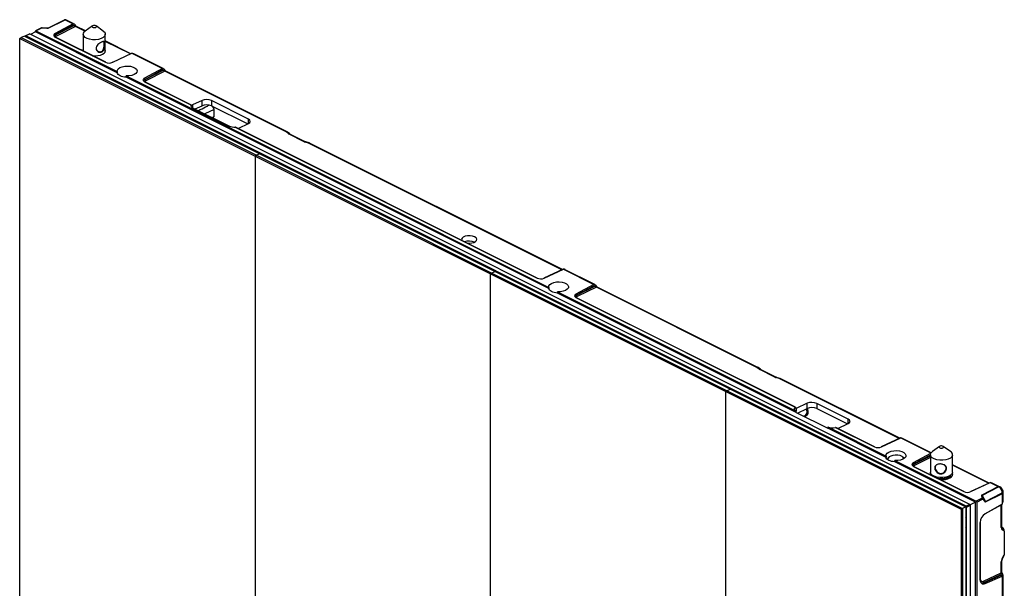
# Model space of a CAD drawing. Header units: millimetres. Extents: x -1086 to 4901, y 927 to 9917.
# Tile 44 of 85: x -283 to 160, y 8184 to 8440. Entities that reach past the tile are written whole.
import ezdxf

# ---------------------------------------------------------------- set-up
doc = ezdxf.new("R2010")
doc.units = ezdxf.units.MM

# ---------------------------------------------------------------- blocks, each defined once
blk = doc.blocks.new('2')
at = {"color": 7, "linetype": 'Continuous', "lineweight": 25}
for p, q in [((-192.08, 260.45), (-199.34, 256.82)), ((-199.25, 256.84), (-191.98, 260.47)), ((-188.08, 258.75), (-196.18, 254.4)), ((-188.05, 258.13), (-195.95, 253.89)), ((-195.95, 253.85), (-188.01, 257.84)), ((-187, 257.56), (-195.6, 253.24)), ((-191.64, 260.53), (-188.08, 258.75)), ((-188.02, 258.9), (-191.34, 260.56)), ((-182.55, 255.57), (-186.57, 257.58)), ((-179.36, 257.82), (-182.63, 255.51)), ((-174.47, 255.51), (-177.73, 257.82)), ((-210.01, 253.27), (-211.43, 252.57)), ((-210.01, 253.27), (-103.95, 200.24)), ((-209.64, 253.16), (-209.64, 253.08)), ((-207.76, 254.17), (-209.53, 253.29)), ((-209.44, 253.31), (-207.67, 254.19)), ((214.38, 41.4), (-209.44, 253.31)), ((216.15, 42.28), (-207.67, 254.19)), ((-205.04, 255.13), (-207.29, 254)), ((-205.04, 255.13), (-205.04, 255.46)), ((-168.17, 236.7), (-205.04, 255.13)), ((-202.3, 256.9), (-204.94, 255.59)), ((-204.84, 255.61), (-202.2, 256.93)), ((-204.84, 255.61), (-168.17, 237.27)), ((-202.04, 256.95), (-199.88, 256.77)), ((-199.87, 256.77), (-202.03, 256.96)), ((-199.76, 256.76), (-199.87, 256.77)), ((-195.95, 253.89), (-195.95, 253.85)), ((-183.55, 254.07), (-183.55, 246.53)), ((-173.55, 246.28), (-173.55, 254.07)), ((-212.14, 252.21), (-211.43, 252.57)), ((-212.14, 252.21), (-106.07, 199.18)), ((-212.14, -40.07), (-212.14, 252.21)), ((-211.43, 252.57), (-105.36, 199.53)), ((-205.06, 251.01), (-202.24, 249.6)), ((-196.13, 252.79), (-173.44, 241.45)), ((-173.34, 241.43), (-196.03, 252.77)), ((-161.98, 245.28), (-173.55, 251.07)), ((-183.55, 246.78), (-183.62, 246.56)), ((-161.67, 245.43), (-170.31, 241.4)), ((-170.22, 241.42), (-161.52, 245.47)), ((-161.52, 245.48), (-161.67, 245.42)), ((-161.52, 245.47), (-147.77, 238.6)), ((-147.71, 238.75), (-160.69, 245.24)), ((-168.17, 237.27), (-168.17, 236.7)), ((-164.17, 235.27), (26.28, 140.04)), ((-164.17, 234.7), (-164.17, 235.27)), ((-147.77, 238.6), (-155.88, 234.25)), ((-147.75, 237.97), (-155.65, 233.74)), ((-155.65, 233.69), (-147.7, 237.69)), ((-146.7, 237.41), (-155.29, 233.09)), ((-92, 210.06), (-146.7, 237.41)), ((-91.57, 210.08), (-146.27, 237.43)), ((26.28, 139.47), (-164.17, 234.7)), ((-155.82, 232.64), (-135.03, 222.24)), ((-135, 222.26), (-155.73, 232.62)), ((-155.65, 233.74), (-155.65, 233.69)), ((-158.04, 227.5), (-155.21, 226.09)), ((-134.95, 222.03), (-134.95, 222.02)), ((-129.93, 224.22), (-134.18, 222.23)), ((-129.93, 221.87), (-129.93, 224.22)), ((-109.08, 215.84), (-125.69, 224.15)), ((-125.69, 224.15), (-125.69, 221.8)), ((-134.18, 220.98), (-117.56, 212.67)), ((-133.05, 220.42), (-129.93, 221.87)), ((-124.55, 220.24), (-128.69, 218.24)), ((-125.69, 221.8), (-109.38, 213.65)), ((-124.55, 216.99), (-124.55, 220.24)), ((-125.4, 216.59), (-124.55, 216.99)), ((-113.32, 211.8), (-109.08, 213.79)), ((-115.04, 212.25), (21.02, 144.22)), ((-114.87, 212.19), (-115.04, 212.25)), ((21.11, 144.2), (-114.87, 212.19)), ((-91.06, 209.29), (-92, 210.06)), ((-90.45, 209.19), (-91.38, 209.95)), ((-83.86, 205.65), (-90.76, 209.1)), ((-83.44, 205.67), (-90.33, 209.12)), ((-81.92, 205.02), (-83.48, 205.5)), ((-81.65, 205.1), (-83.21, 205.58)), ((32.47, 148.06), (-81.49, 205.04)), ((-111.02, 203.99), (-108.19, 202.58)), ((-103.95, 200.24), (-105.36, 199.53)), ((-103.95, 200.24), (2.12, 147.21)), ((-106.07, 199.18), (-105.36, 199.53)), ((-106.07, 199.18), (-106.07, -93.1)), ((-106.07, 199.18), (0, 146.15)), ((-105.36, 199.53), (0.7, 146.5)), ((-99, 197.98), (-96.17, 196.57)), ((-51.98, 174.47), (-49.15, 173.05)), ((-4.95, 150.96), (-2.13, 149.54)), ((0, 146.15), (0.7, 146.5)), ((2.12, 147.21), (0.7, 146.5)), ((0.7, 146.5), (106.77, 93.47)), ((2.12, 147.21), (108.18, 94.17)), ((32.78, 148.2), (24.15, 144.18)), ((24.23, 144.19), (32.93, 148.25)), ((32.93, 148.25), (32.78, 148.19)), ((32.93, 148.25), (46.68, 141.37)), ((46.74, 141.52), (33.76, 148.01)), ((0, 146.15), (106.06, 93.11)), ((0, -146.14), (0, 146.15)), ((7.07, 144.95), (9.9, 143.53)), ((26.28, 140.04), (26.28, 139.47)), ((30.28, 137.47), (30.28, 138.04)), ((30.28, 138.04), (137.88, 84.24)), ((46.68, 141.37), (38.58, 137.02)), ((46.71, 140.75), (38.81, 136.51)), ((38.81, 136.47), (46.75, 140.46)), ((47.76, 140.18), (39.16, 135.86)), ((120.14, 103.99), (47.76, 140.18)), ((120.56, 104.01), (48.18, 140.2)), ((137.88, 83.67), (30.28, 137.47)), ((38.63, 135.41), (137.38, 86.04)), ((137.45, 86.03), (38.73, 135.39)), ((38.81, 136.51), (38.81, 136.47)), ((54.09, 121.44), (56.92, 120.02)), ((121.07, 103.22), (120.14, 103.99)), ((121.69, 103.12), (120.75, 103.89)), ((128.27, 99.58), (121.37, 103.03)), ((128.7, 99.6), (121.8, 103.05)), ((101.11, 97.92), (103.94, 96.51)), ((130.21, 98.95), (128.65, 99.43)), ((130.48, 99.04), (128.93, 99.51)), ((184.5, 72.04), (130.64, 98.97)), ((106.06, 93.11), (106.77, 93.47)), ((108.18, 94.17), (106.77, 93.47)), ((106.77, 93.47), (212.84, 40.43)), ((108.18, 94.17), (214.25, 41.14)), ((106.06, 93.11), (212.13, 40.08)), ((106.06, -199.17), (106.06, 93.11)), ((113.13, 91.91), (115.96, 90.5)), ((137.56, 85.77), (137.56, 85.76)), ((142.83, 87.83), (137.88, 85.52)), ((138.39, 83.41), (142.83, 85.49)), ((142.83, 85.49), (142.83, 87.83)), ((161.22, 80.7), (147.07, 87.77)), ((147.07, 87.77), (147.07, 85.42)), ((147.07, 85.42), (160.91, 78.5)), ((137.88, 83.67), (137.88, 84.24)), ((137.88, 83.67), (152.02, 76.6)), ((138.78, 83.22), (138.68, 83.54)), ((141.29, 81.97), (141.87, 82.23)), ((152.02, 77.17), (178.31, 64.03)), ((152.02, 77.17), (152.02, 76.6)), ((178.31, 63.45), (152.02, 76.6)), ((155.61, 76.92), (173.05, 68.21)), ((173.14, 68.19), (155.73, 76.89)), ((156.57, 76.47), (161.22, 78.64)), ((184.81, 72.19), (176.18, 68.16)), ((176.26, 68.18), (184.96, 72.23)), ((184.96, 72.24), (184.81, 72.18)), ((184.96, 72.23), (198.55, 65.44)), ((198.65, 65.57), (185.79, 72)), ((160.16, 68.4), (162.98, 66.99)), ((202.47, 68.39), (199.21, 66.08)), ((207.37, 66.08), (204.11, 68.39)), ((178.31, 64.03), (178.31, 63.45)), ((178.91, 62.55), (179.02, 62.73)), ((179.84, 63.73), (179.69, 63.62)), ((185.87, 63.62), (185.72, 63.73)), ((198.42, 65.2), (190.6, 61.01)), ((198.29, 64.64), (198.29, 56.84)), ((208.29, 56.84), (208.29, 64.64)), ((182.31, 61.45), (182.31, 62.03)), ((182.31, 62.03), (218.98, 43.7)), ((218.7, 43.26), (182.31, 61.45)), ((190.66, 59.4), (213.35, 48.05)), ((213.44, 48.03), (190.75, 59.38)), ((190.83, 60.5), (190.83, 60.45)), ((224.81, 51.89), (208.29, 60.15)), ((199.32, 55.09), (199.29, 55.36)), ((225.11, 52.03), (216.48, 48.01)), ((216.57, 48.03), (225.26, 52.08)), ((228.71, 50.13), (221.45, 46.5)), ((228.83, 49.97), (221.57, 46.34)), ((225.27, 52.08), (225.12, 52.02)), ((225.26, 52.08), (228.83, 50.3)), ((229.41, 50.19), (226.09, 51.85)), ((229.55, 50.11), (229.54, 50.11)), ((229.98, 49.59), (229.54, 49.86)), ((230, 49.84), (229.55, 50.11)), ((230.69, 48.38), (229.98, 49.59)), ((230.87, 48.84), (230.54, 49.41)), ((207.18, 44.89), (210.01, 43.48)), ((221.61, 45.02), (218.98, 43.7)), ((219.17, 43.35), (221.81, 44.67)), ((221.29, 46.18), (221.67, 45.1)), ((221.54, 46.01), (221.91, 44.93)), ((222.81, 43.83), (221.54, 46.01)), ((221.57, 46.34), (223.13, 43.65)), ((221.91, 44.93), (222.81, 43.83)), ((221.92, 44.66), (222.82, 43.56)), ((223.13, 43.65), (230.39, 47.28)), ((223.21, 43.46), (230.47, 47.09)), ((230.69, 47.89), (230.69, 48.38)), ((230.7, 47.07), (230.7, 42.44)), ((230.94, 48.58), (230.94, 48.2)), ((230.94, 48.2), (230.94, 47.7)), ((230.94, 47.7), (230.94, 43.42)), ((212.13, 40.08), (212.84, 40.43)), ((212.13, 40.08), (212.13, -252.2)), ((214.25, 41.14), (212.84, 40.43)), ((212.84, 40.43), (212.84, -251.85)), ((214.25, 41.14), (214.25, -251.14)), ((216.15, 42.28), (214.38, 41.4)), ((214.58, 41.06), (216.35, 41.94)), ((214.58, -250.68), (214.58, 41.06)), ((218.7, 43.26), (216.3, 42.06)), ((216.35, -249.8), (216.35, 41.94)), ((218.7, -0.24), (218.7, 43.26)), ((219.17, 43.35), (219.17, -0.47)), ((222.85, 37.95), (230.51, 42.27)), ((230.7, 42.44), (222.94, 38.07)), ((230.54, 32.21), (230.54, 42.3)), ((214.49, 35.85), (214.49, 32.39)), ((220.72, 34.09), (220.72, 8.38)), ((220.76, 8.48), (220.76, 34.19)), ((231.02, 31.64), (230.53, 32)), ((231.62, 30.15), (230.67, 30.85)), ((231.62, 30.15), (231.62, 19.57)), ((230.67, 17.86), (231.62, 19.57)), ((230.81, 17.72), (231.48, 18.91)), ((230.26, 11.41), (230.26, 16.42)), ((230.54, 11.76), (230.54, 16.77)), ((222.23, 7.71), (230.26, 11.41)), ((229.97, 10.51), (222.57, 7.09)), ((222.62, 7.07), (230.18, 10.36)), ((222.94, 6.62), (230.7, 10.01)), ((230.7, 10.01), (230.7, -3.89)), ((230.94, 10.54), (230.94, 9.84)), ((230.94, 9.84), (230.94, -2.91)), ((222.57, 7.09), (222.62, 7.07))]:
    blk.add_line(p, q, dxfattribs=at)
at = {"color": 8, "linetype": 'Continuous', "lineweight": 25}
for p, q in [((-182.74, 255.43), (-187, 257.56)), ((-162.22, 245.17), (-173.55, 250.83)), ((-134.95, 221.92), (-134.77, 221.83)), ((-134.18, 222.23), (-134.18, 220.98)), ((-109.08, 213.79), (-109.08, 215.84)), ((32.23, 147.94), (-81.92, 205.02)), ((184.26, 71.93), (130.21, 98.95)), ((137.57, 85.67), (137.87, 85.51)), ((137.88, 85.52), (137.88, 84.24)), ((161.22, 78.64), (161.22, 80.7)), ((198.29, 64.49), (190.83, 60.5)), ((190.83, 60.45), (198.29, 64.2)), ((198.29, 63.42), (191.19, 59.85)), ((224.56, 51.78), (208.29, 59.91)), ((230.26, 31.86), (230.26, 42.13))]:
    blk.add_line(p, q, dxfattribs=at)
at = {"color": 8, "linetype": 'Continuous', "lineweight": 25, "flags": 128}
for points in [[(-187.32, 258.44), (-187.3, 258.43), (-187.26, 258.38), (-187.24, 258.33), (-187.22, 258.26), (-187.21, 258.17), (-187.22, 258.08), (-187.24, 257.98), (-187.27, 257.87)], [(-202.04, 256.95), (-202.03, 256.95), (-202.03, 256.96)], [(-199.88, 256.77), (-199.87, 256.77), (-199.87, 256.77)], [(-147.01, 238.28), (-147, 238.27), (-146.96, 238.23), (-146.93, 238.17), (-146.92, 238.1), (-146.91, 238.02), (-146.92, 237.93), (-146.93, 237.83), (-146.96, 237.72)], [(47.44, 141.06), (47.46, 141.05), (47.49, 141), (47.52, 140.95), (47.54, 140.88), (47.54, 140.79), (47.54, 140.7), (47.52, 140.6), (47.49, 140.49)], [(142.85, 85.5), (142.96, 85.15), (143.14, 84.12), (143.05, 83.2), (142.73, 82.49), (142.19, 82.06), (141.49, 81.95), (141.31, 81.98)], [(142.66, 84.59), (142.59, 84.92), (142.47, 85.32)], [(229.54, 49.86), (229.56, 49.91), (229.57, 49.96), (229.58, 50), (229.58, 50.04), (229.58, 50.07), (229.57, 50.09), (229.56, 50.1), (229.55, 50.11)], [(229.98, 49.59), (230, 49.64), (230.01, 49.69), (230.02, 49.73), (230.02, 49.76), (230.02, 49.79), (230.01, 49.82), (230, 49.83), (230, 49.84)], [(230.81, 17.72), (230.81, 17.72), (230.8, 17.75), (230.75, 17.8), (230.67, 17.86)], [(230.42, 11.02), (230.54, 11.07), (230.63, 11.1), (230.71, 11.12), (230.75, 11.11), (230.76, 11.1)]]:
    blk.add_lwpolyline(points, dxfattribs=at)
at = {"color": 7, "linetype": 'Continuous', "lineweight": 25, "flags": 128}
for points in [[(-177.81, 257.87), (-178.12, 257.99), (-178.5, 258.03), (-178.88, 258.01), (-179.22, 257.91), (-179.45, 257.75), (-179.55, 257.56), (-179.49, 257.37), (-179.29, 257.2), (-178.98, 257.08), (-178.6, 257.04), (-178.21, 257.06), (-177.88, 257.16), (-177.65, 257.32), (-177.55, 257.51), (-177.61, 257.7), (-177.81, 257.87)], [(-196.18, 254.4), (-196.45, 254.23), (-196.65, 254.03), (-196.77, 253.81), (-196.81, 253.59), (-196.76, 253.37), (-196.62, 253.16), (-196.41, 252.96), (-196.13, 252.79)], [(-174.47, 255.51), (-174.07, 255.18), (-173.64, 254.54), (-173.57, 253.86), (-173.87, 253.19), (-174.52, 252.59), (-175.46, 252.1), (-176.64, 251.76), (-177.96, 251.59), (-179.32, 251.6), (-180.62, 251.8), (-181.77, 252.16), (-182.68, 252.67), (-183.29, 253.28), (-183.54, 253.95), (-183.42, 254.62), (-182.95, 255.26), (-182.63, 255.51)], [(-173.47, 246.51), (-173.48, 246.54), (-173.55, 246.78)], [(-170.22, 241.42), (-170.27, 241.42), (-170.31, 241.4)], [(-168.17, 237.27), (-168.12, 237.92), (-167.7, 238.54), (-166.95, 239.06), (-165.93, 239.46), (-164.72, 239.7), (-163.42, 239.76), (-162.15, 239.62), (-161.01, 239.31), (-160.09, 238.85), (-159.47, 238.28), (-159.21, 237.65), (-159.32, 237), (-159.79, 236.4), (-160.59, 235.88), (-161.65, 235.51), (-162.88, 235.3), (-164.17, 235.27)], [(-164.17, 234.7), (-164.92, 234.77), (-165.64, 234.9), (-166.3, 235.1), (-166.88, 235.34), (-167.37, 235.63), (-167.76, 235.96), (-168.03, 236.32), (-168.17, 236.7)], [(-155.88, 234.25), (-156.15, 234.07), (-156.35, 233.87), (-156.47, 233.66), (-156.5, 233.44), (-156.45, 233.22), (-156.32, 233.01), (-156.11, 232.81), (-155.82, 232.64)], [(-125.1, 216.44), (-125.09, 216.45), (-124.55, 216.99)], [(24.23, 144.19), (24.19, 144.19), (24.15, 144.18)], [(26.28, 140.04), (26.33, 140.69), (26.75, 141.31), (27.5, 141.84), (28.53, 142.24), (29.74, 142.47), (31.03, 142.53), (32.3, 142.4), (33.44, 142.09), (34.36, 141.63), (34.98, 141.06), (35.25, 140.42), (35.14, 139.77), (34.66, 139.17), (33.87, 138.66), (32.81, 138.28), (31.58, 138.07), (30.28, 138.04)], [(30.28, 137.47), (29.53, 137.54), (28.82, 137.68), (28.16, 137.87), (27.57, 138.12), (27.08, 138.41), (26.69, 138.74), (26.43, 139.09), (26.28, 139.47)], [(38.58, 137.02), (38.31, 136.85), (38.11, 136.65), (37.99, 136.43), (37.95, 136.21), (38, 135.99), (38.14, 135.78), (38.35, 135.58), (38.63, 135.41)], [(137.88, 84.24), (137.57, 84.43), (137.32, 84.64), (137.14, 84.86), (137.03, 85.1), (137, 85.34), (137.05, 85.58), (137.18, 85.82), (137.38, 86.04)], [(176.26, 68.18), (176.22, 68.17), (176.18, 68.16)], [(204.29, 68.06), (204.24, 68.25), (204.05, 68.42), (203.75, 68.55), (203.37, 68.6), (202.99, 68.58), (202.64, 68.48), (202.4, 68.33), (202.29, 68.14), (202.34, 67.95), (202.52, 67.78), (202.83, 67.66), (203.2, 67.6), (203.59, 67.63), (203.93, 67.72), (204.18, 67.87), (204.29, 68.06)], [(178.31, 64.03), (178.36, 64.68), (178.78, 65.29), (179.53, 65.82), (180.56, 66.22), (181.76, 66.46), (183.06, 66.51), (184.33, 66.38), (185.47, 66.07), (186.39, 65.61), (187.01, 65.04), (187.27, 64.41), (187.17, 63.76), (186.69, 63.15), (185.89, 62.64), (184.84, 62.27), (183.61, 62.06), (182.31, 62.03)], [(182.31, 61.45), (181.56, 61.53), (180.84, 61.66), (180.19, 61.86), (179.6, 62.1), (179.11, 62.39), (178.72, 62.72), (178.45, 63.08), (178.31, 63.45)], [(185.52, 63.86), (184.66, 64.23), (183.62, 64.44), (182.49, 64.48), (181.4, 64.35), (180.44, 64.06), (179.71, 63.63), (179.28, 63.11), (179.19, 62.55), (179.28, 62.28)], [(186.36, 62.9), (186.11, 63.38), (185.52, 63.86)], [(186.46, 62.97), (186.28, 63.26), (185.87, 63.62)], [(208.27, 64.43), (207.97, 63.76), (207.33, 63.16), (206.38, 62.67), (205.2, 62.33), (203.89, 62.16), (202.53, 62.17), (201.22, 62.36), (200.07, 62.73), (199.16, 63.23), (198.55, 63.84), (198.3, 64.51), (198.41, 65.19), (198.89, 65.82), (199.21, 66.08)], [(190.6, 61.01), (190.33, 60.83), (190.13, 60.63), (190.02, 60.42), (189.98, 60.2), (190.03, 59.98), (190.17, 59.77), (190.38, 59.57), (190.66, 59.4)], [(198.47, 56.19), (198.43, 56.13), (198.23, 55.67)], [(208.29, 56.84), (208.27, 56.63), (207.97, 55.97), (207.33, 55.37), (206.38, 54.88), (205.2, 54.53), (203.89, 54.36), (202.53, 54.37), (201.22, 54.57), (200.07, 54.93), (199.16, 55.44), (198.55, 56.05), (198.3, 56.71), (198.29, 56.84)], [(207.29, 55.36), (207.15, 54.84), (206.68, 54.29), (205.9, 53.84), (204.89, 53.53), (204.89, 53.53)], [(208.37, 55.59), (208.36, 55.62), (208.11, 56.19)], [(216.57, 48.03), (216.52, 48.02), (216.48, 48.01)], [(221.67, 45.1), (221.67, 45.09), (221.67, 45.08), (221.67, 45.06), (221.66, 45.05), (221.65, 45.04), (221.64, 45.03), (221.63, 45.02), (221.61, 45.02)], [(230.94, 48.2), (230.93, 48.23), (230.92, 48.25), (230.9, 48.28), (230.87, 48.3), (230.83, 48.33), (230.79, 48.35), (230.74, 48.36), (230.69, 48.38)], [(230.94, 47.7), (230.93, 47.73), (230.92, 47.76), (230.9, 47.78), (230.87, 47.81), (230.83, 47.83), (230.79, 47.85), (230.74, 47.87), (230.69, 47.89)], [(220.72, 8.38), (220.76, 7.86), (220.89, 7.4), (221.09, 7.02), (221.36, 6.73), (221.7, 6.54), (222.08, 6.45), (222.5, 6.48), (222.94, 6.62)]]:
    blk.add_lwpolyline(points, dxfattribs=at)
at = {"color": 8, "linetype": 'Continuous', "lineweight": 25}
for centre, radius, start, end in [((-191.99, 260.28), 0.199, 88.3645, 116.287), ((-189.77, 263.08), 5.78, 295.5991, 299.1049), ((-186.77, 257.14), 0.48, 66.0381, 119.1556), ((-202.21, 256.73), 0.199, 88.3645, 116.287), ((-199.25, 256.64), 0.201, 88.536, 114.9787), ((-195.65, 253.1), 0.844, 110.9362, 173.4863), ((-205.27, 250.67), 0.397, 58.5262, 122.6072), ((-205.5, 251.02), 0.431, 332.4159, 358.7662), ((-202.67, 249.61), 0.431, 332.4159, 358.7662), ((-202.77, 248.65), 1.09, 28.7843, 60.6518), ((-149.46, 242.93), 5.78, 295.5991, 299.1049), ((-146.46, 236.99), 0.48, 66.0381, 119.1556), ((-155.35, 232.95), 0.844, 110.9362, 173.4863), ((-158.25, 227.16), 0.397, 58.5262, 122.6072), ((-158.47, 227.51), 0.431, 332.4159, 358.7662), ((-155.65, 226.1), 0.431, 332.4159, 358.7662), ((-155.75, 225.14), 1.09, 28.7843, 60.6518), ((-91.76, 209.64), 0.48, 66.0381, 119.1556), ((-91.79, 209.42), 0.671, 52.7767, 108.3132), ((-90.85, 208.65), 0.671, 52.8196, 108.3114), ((-90.53, 208.68), 0.48, 66.0381, 119.1556), ((-83.63, 205.23), 0.481, 66.4456, 119.1306), ((-83.27, 205.28), 0.307, 78.6539, 134.2846), ((-81.71, 204.8), 0.307, 78.6539, 134.2846), ((-81.69, 204.6), 0.48, 66.0381, 119.1556), ((-111.23, 203.65), 0.397, 58.5262, 122.6072), ((-111.45, 204), 0.431, 332.4159, 358.7662), ((-108.62, 202.59), 0.431, 332.4159, 358.7662), ((-108.73, 201.63), 1.09, 28.7843, 60.6518), ((-99.21, 197.64), 0.397, 58.5262, 122.6072), ((-99.43, 197.99), 0.431, 332.4159, 358.7662), ((-96.6, 196.57), 0.431, 332.4159, 358.7662), ((-96.71, 195.61), 1.09, 28.7843, 60.6518), ((-52.18, 174.13), 0.397, 58.5262, 122.6072), ((-52.41, 174.48), 0.431, 332.4159, 358.7662), ((-49.58, 173.06), 0.431, 332.4159, 358.7662), ((-49.68, 172.1), 1.09, 28.7843, 60.6518), ((-5.16, 150.62), 0.397, 58.5262, 122.6072), ((-5.38, 150.97), 0.431, 332.4159, 358.7662), ((-2.56, 149.55), 0.431, 332.4159, 358.7662), ((-2.66, 148.59), 1.09, 28.7843, 60.6518), ((6.86, 144.61), 0.397, 58.5262, 122.6072), ((6.64, 144.96), 0.431, 332.4159, 358.7662), ((9.46, 143.54), 0.431, 332.4159, 358.7662), ((9.36, 142.58), 1.09, 28.7843, 60.6518), ((44.99, 145.7), 5.78, 295.5991, 299.1049), ((47.99, 139.76), 0.48, 66.0381, 119.1556), ((39.11, 135.72), 0.844, 110.9362, 173.4863), ((53.88, 121.1), 0.397, 58.5262, 122.6072), ((53.66, 121.44), 0.431, 332.4159, 358.7662), ((56.49, 120.03), 0.431, 332.4159, 358.7662), ((56.38, 119.07), 1.09, 28.7843, 60.6518), ((120.37, 103.57), 0.48, 66.0381, 119.1556), ((120.35, 103.35), 0.671, 52.7767, 108.3132), ((121.28, 102.59), 0.671, 52.8196, 108.3114), ((121.6, 102.61), 0.48, 66.0381, 119.1556), ((100.9, 97.59), 0.397, 58.5262, 122.6072), ((100.68, 97.93), 0.431, 332.4159, 358.7662), ((128.5, 99.16), 0.481, 66.4456, 119.1306), ((128.87, 99.21), 0.307, 78.6539, 134.2846), ((130.42, 98.73), 0.307, 78.6539, 134.2846), ((130.44, 98.54), 0.48, 66.0381, 119.1556), ((103.51, 96.52), 0.431, 332.4159, 358.7662), ((103.41, 95.56), 1.09, 28.7843, 60.6518), ((112.93, 91.58), 0.397, 58.5262, 122.6072), ((112.7, 91.92), 0.431, 332.4159, 358.7662), ((115.53, 90.51), 0.431, 332.4159, 358.7662), ((115.43, 89.55), 1.09, 28.7843, 60.6518), ((159.95, 68.06), 0.397, 58.5262, 122.6072), ((159.72, 68.41), 0.431, 332.4159, 358.7662), ((162.55, 67), 0.431, 332.4159, 358.7662), ((162.45, 66.04), 1.09, 28.7843, 60.6518), ((191.14, 59.71), 0.844, 110.9362, 173.4863), ((206.97, 44.55), 0.397, 58.5262, 122.6072), ((206.75, 44.9), 0.431, 332.4159, 358.7662), ((209.58, 43.49), 0.431, 332.4159, 358.7662), ((209.47, 42.53), 1.09, 28.7843, 60.6518), ((213.23, 35.82), 1.26, 1.7012, 35.9677), ((214.28, 35.39), 0.509, 65.9081, 93.6803), ((214.28, 31.92), 0.509, 65.9081, 93.6803), ((214.03, 32.33), 0.46, 297.99, 7.2706), ((230.11, 32.26), 0.429, 290.5634, 352.2625), ((229.94, 31.35), 0.88, 325.2234, 45.3418), ((230.11, 16.83), 0.431, 290.6502, 351.5231), ((230.11, 11.81), 0.429, 290.5634, 352.2625), ((221.97, 8.32), 1.41, 245.1624, 297.4128)]:
    blk.add_arc(centre, radius, start, end, dxfattribs=at)
at = {"color": 7, "linetype": 'Continuous', "lineweight": 25}
for centre, radius, start, end in [((-187.85, 257.59), 1, 26.1198, 57.8228), ((-209.44, 253.1), 0.206, 89.4098, 162.4553), ((-207.68, 253.99), 0.199, 88.3645, 116.287), ((-204.84, 255.4), 0.206, 89.4098, 162.4553), ((-202.07, 256.46), 0.5, 85.0968, 116.5651), ((-202.07, 256.64), 0.314, 83.9901, 114.0696), ((-196.69, 253.87), 0.735, 1.9553, 46.7853), ((-195.26, 253.84), 0.692, 179.784, 240.9761), ((-196.12, 252.6), 0.198, 63.6524, 91.6961), ((-171.8, 245.17), 4.07, 246.1916, 292.8083), ((-173.43, 241.25), 0.198, 63.6524, 91.6961), ((-147.55, 237.44), 1, 26.1198, 57.8228), ((-156.38, 233.71), 0.735, 1.9553, 46.7853), ((-155.82, 232.44), 0.198, 63.6524, 91.6961), ((-154.96, 233.69), 0.692, 179.784, 240.9761), ((-133.84, 222.12), 1.19, 174.2067, 253.7693), ((-130.23, 218.08), 6.07, 20.7891, 35.3571), ((-115.48, 217.31), 5.08, 245.8419, 275.0234), ((-92.01, 209.18), 1, 50.5578, 63.4349), ((-81.94, 204.15), 1, 63.4349, 72.9642), ((22.66, 147.94), 4.07, 246.1916, 292.8083), ((21.02, 144.02), 0.198, 63.6524, 91.6961), ((46.91, 140.21), 1, 26.1198, 57.8228), ((38.07, 136.49), 0.735, 1.9553, 46.7853), ((38.64, 135.22), 0.198, 63.6524, 91.6961), ((39.5, 136.46), 0.692, 179.784, 240.9761), ((120.12, 103.12), 1, 50.5578, 63.4349), ((130.19, 98.08), 1, 63.4349, 72.9642), ((140.7, 83.94), 2.07, 304.5073, 18.2733), ((154.17, 82.08), 5.36, 246.4274, 285.6411), ((174.69, 71.93), 4.07, 246.1916, 292.8083), ((173.05, 68.01), 0.198, 63.6524, 91.6961), ((180.45, 62.38), 1.46, 121.4939, 176.2452), ((206.48, 64.52), 1.8, 356.8833, 60.1579), ((190.1, 60.47), 0.735, 1.9553, 46.7853), ((190.67, 59.2), 0.198, 63.6524, 91.6961), ((191.53, 60.45), 0.692, 179.784, 240.9761), ((203.29, 59.93), 6.02, 233.1873, 306.8127), ((228.19, 49.6), 0.743, 29.8541, 45.1141), ((230.13, 49.23), 0.432, 27.8906, 61.6923), ((230.46, 48.58), 0.476, 0.0537, 32.2151), ((214.99, 51.77), 4.07, 246.1916, 292.8083), ((213.36, 47.86), 0.198, 63.6524, 91.6961), ((221.19, 45.76), 0.427, 35.8267, 76.3551), ((220.93, 45.97), 0.743, 29.8541, 45.1141), ((221.06, 44.46), 0.785, 15.4712, 44.7388), ((221.56, 44.68), 0.427, 35.8267, 76.3551), ((221.86, 44.6), 0.0825, 41.893, 122.8456), ((221.57, 44.79), 0.375, 340.4148, 23.0034), ((229.7, 46.88), 0.802, 15.6662, 30.1616), ((213.82, 40.85), 0.785, 15.4712, 44.7388), ((215.59, 41.73), 0.785, 15.4712, 44.7388), ((218.42, 43.14), 0.785, 15.4712, 44.7388), ((222.46, 43.68), 0.375, 340.4148, 23.0034), ((222.44, 43.24), 0.802, 15.6662, 30.1616), ((225.57, 33.99), 4.86, 122.8265, 178.8095), ((222.75, 38.12), 0.2, 300.6795, 343.5339), ((220.61, 34.19), 0.151, 316.5797, 358.3616), ((230.34, 10.41), 0.611, 12.2144, 82.7219), ((229.94, 10.54), 1, 0, 34.1441), ((220.61, 8.49), 0.151, 316.5797, 358.3616), ((222.91, 7.69), 0.683, 178.2971, 240.2685), ((222.28, 6.49), 0.675, 11.7206, 59.3804)]:
    blk.add_arc(centre, radius, start, end, dxfattribs=at)
for centre, major_axis, ratio, start_param, end_param in [((-192.56, 259.49), (1.25, 1.04), 0.236783, 0.002459, 0.57141), ((-187.68, 257.66), (1.12, 0.05), 0.188619, 1.18994, 1.861487), ((-187.02, 257.98), (-0.222, 0.448), 0.546383, 1.559925, 2.458261), ((-178.55, 246.81), (5.1, -0.11), 0.483802, 2.953368, 3.275044), ((-178.55, 246.81), (5.1, -0.11), 0.483802, 4.584812, 6.491669), ((-147.37, 237.5), (1.12, 0.05), 0.188619, 1.18994, 1.861487), ((-146.72, 237.83), (-0.222, 0.448), 0.546383, 1.559925, 2.458261), ((-132.06, 221.17), (3, -0.06), 0.483802, 2.366324, 2.710792), ((-127.81, 223.16), (3, -0.06), 0.483802, 0.795528, 2.366324), ((-127.81, 220.81), (3, -0.06), 0.483802, 0.795528, 2.366324), ((-111.2, 214.85), (3, -0.06), 0.483802, 5.507917, 7.078713), ((-115.44, 212.86), (3, -0.06), 0.483802, 5.317725, 5.507917), ((-89.35, 209.76), (2, -0.04), 0.483802, 3.692142, 3.93712), ((-82.45, 206.31), (2, -0.04), 0.483802, 3.93712, 4.182099), ((-9.55, 161.63), (3.4, -0.07), 0.483802, 4.383305, 9.774121), ((-9.55, 159.28), (3.4, -0.07), 0.483802, 0.803911, 2.259875), ((47.08, 140.28), (1.12, 0.05), 0.188619, 1.18994, 1.861487), ((47.74, 140.61), (-0.222, 0.448), 0.546383, 1.559925, 2.458261), ((122.78, 103.69), (2, -0.04), 0.483802, 3.692142, 3.93712), ((129.68, 100.25), (2, -0.04), 0.483802, 3.93712, 4.182099), ((140, 84.46), (3, -0.06), 0.483802, 2.366324, 2.370687), ((144.95, 86.77), (3, -0.06), 0.483802, 0.795528, 2.366324), ((144.95, 84.43), (3, -0.06), 0.483802, 0.795528, 2.366324), ((159.1, 79.7), (3, -0.06), 0.483802, 5.507917, 7.078713), ((203.29, 55.89), (5.1, -0.11), 0.483802, 2.919733, 3.275044), ((203.29, 55.89), (5.1, -0.11), 0.483802, 4.584812, 6.54896), ((229.29, 48.57), (-0.63, 1.69), 0.656786, 5.566627, 6.135578), ((229.54, 48.75), (-0.74, 1.2), 0.558745, 5.447448, 6.232846), ((229.48, 50.09), (0.866, -0.499), 0.039793, 0.19284, 0.978238), ((229.23, 49.66), (1.3, -0.25), 0.068117, 0.183035, 0.968433), ((230.44, 47.59), (0.43, 1.25), 0.022776, 0.104224, 0.889622), ((222.32, 45.66), (0.797, -0.644), 0.355651, 2.981025, 3.766423), ((229.69, 48.5), (-0.74, 1.2), 0.558745, 3.091253, 3.876651), ((229.44, 48.32), (1.26, -1.25), 0.646872, 0.00053, 0.569482), ((222.88, 44.69), (-0.22, 1.06), 0.355945, 2.451566, 3.236965), ((231.64, 32.59), (0.86, 1.81), 0.596178, 2.243404, 3.028803), ((230.91, 30.48), (-0.26, 1.26), 0.522904, 4.342883, 5.895169), ((231.64, 17.15), (0.86, 1.81), 0.596178, 1.458006, 2.243404), ((230.91, 19.94), (-0.28, 1.27), 0.509459, 3.659902, 4.30166), ((229.94, 10.92), (0.687, 0.763), 0.310043, 4.431523, 5.102614), ((230.6, 11.23), (-0.245, 0.437), 0.530879, 0.864657, 1.762993)]:
    blk.add_ellipse(centre, major_axis=major_axis, ratio=ratio, start_param=start_param, end_param=end_param, dxfattribs=at)
at = {"color": 8, "linetype": 'Continuous', "lineweight": 25}
for centre, major_axis, ratio, start_param, end_param in [((-194.49, 253.16), (2, -0.03), 0.487881, 2.398802, 3.149293), ((-194.5, 252.73), (1.5, -0.03), 0.483802, 2.401231, 3.186765), ((-154.18, 233.01), (2, -0.03), 0.487881, 2.398802, 3.149293), ((-154.19, 232.57), (1.5, -0.03), 0.483802, 2.401231, 3.186765), ((40.27, 135.78), (2, -0.03), 0.487881, 2.398802, 3.149293), ((40.26, 135.35), (1.5, -0.03), 0.483802, 2.401231, 3.186765), ((192.3, 59.77), (2, -0.03), 0.487881, 2.398802, 3.149293), ((192.29, 59.33), (1.5, -0.03), 0.483802, 2.401231, 3.186765), ((222.32, 9.92), (1.07, 2.26), 0.596178, 2.641784, 3.761841), ((222.68, 9.75), (1.3, 2.71), 0.598898, 3.131403, 3.763762)]:
    blk.add_ellipse(centre, major_axis=major_axis, ratio=ratio, start_param=start_param, end_param=end_param, dxfattribs=at)
at = {"color": 7, "linetype": 'Continuous', "lineweight": 25}
for points, knots in [([(-191.36, 260.57), (-191.39, 260.58), (-191.46, 260.61), (-191.58, 260.62), (-191.68, 260.61), (-191.79, 260.58), (-191.9, 260.54), (-192.02, 260.48), (-192.08, 260.45)], [0, 0, 0, 0, 0.110008, 0.239366, 0.360669, 0.496432, 0.74468, 1, 1, 1, 1]), ([(-191.98, 260.47), (-191.94, 260.5), (-191.88, 260.52), (-191.8, 260.54), (-191.76, 260.55), (-191.7, 260.55), (-191.66, 260.54), (-191.64, 260.53)], [0, 0, 0, 0, 0.5, 0.5, 0.75, 0.75, 1, 1, 1, 1]), ([(-188.06, 258.75), (-188.05, 258.81), (-188.04, 258.85), (-188.03, 258.89), (-188.02, 258.9), (-188.02, 258.9), (-188.02, 258.9), (-188.02, 258.89)], [0, 0, 0, 0, 0.5, 0.5, 0.75, 0.75, 1, 1, 1, 1]), ([(-188.05, 258.13), (-188.06, 258.17), (-188.05, 258.23), (-188.04, 258.35), (-188.04, 258.4), (-188.03, 258.56), (-188.05, 258.66), (-188.06, 258.75)], [0, 0, 0, 0, 0.25, 0.25, 0.5, 0.5, 1, 1, 1, 1]), ([(-188.05, 258.13), (-188.04, 258.04), (-188.02, 257.94), (-188.01, 257.85), (-188.01, 257.85), (-188.01, 257.85), (-188.01, 257.84)], [0, 0, 0, 0, 0.0003532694, 0.0003532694, 0.0003532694, 0.0003625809, 0.0003625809, 0.0003625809, 0.0003625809]), ([(-187.32, 258.44), (-187.43, 258.51), (-187.66, 258.66), (-187.83, 258.77), (-187.92, 258.84)], [0, 0, 0, 0, 0.450104, 1, 1, 1, 1]), ([(-186.57, 257.58), (-186.59, 257.59), (-186.63, 257.61), (-186.74, 257.71), (-186.86, 257.85), (-186.92, 257.97), (-186.95, 258.03)], [0, 0, 0, 0, 0.255283, 0.492919, 0.743922, 1, 1, 1, 1]), ([(-199.88, 256.77), (-199.77, 256.76), (-199.65, 256.75), (-199.43, 256.78), (-199.33, 256.8), (-199.25, 256.84)], [0, 0, 0, 0, 0.5, 0.5, 1, 1, 1, 1]), ([(-199.34, 256.82), (-199.35, 256.82), (-199.38, 256.81), (-199.45, 256.78), (-199.56, 256.77), (-199.64, 256.77), (-199.69, 256.76)], [0, 0, 0, 0, 0.206394, 0.421881, 0.694482, 1, 1, 1, 1]), ([(-196.03, 252.77), (-196.11, 252.82), (-196.33, 252.93), (-196.48, 253.13), (-196.48, 253.18), (-196.49, 253.2)], [0, 0, 0, 0, 0.2391018, 0.6381156, 1, 1, 1, 1]), ([(-175.2, 250.54), (-175.07, 250.59), (-174.81, 250.7), (-174.39, 250.79), (-174.01, 250.72), (-173.81, 250.38), (-173.74, 249.94), (-173.72, 249.52), (-173.74, 249.04), (-173.81, 248.36), (-174, 247.5), (-174.38, 246.76), (-174.81, 246.31), (-175.19, 246.08), (-175.61, 245.95), (-176.19, 245.94), (-176.89, 246.19), (-177.43, 246.72), (-177.68, 247.26), (-177.74, 247.7), (-177.68, 248.16), (-177.44, 248.74), (-176.89, 249.42), (-176.19, 249.98), (-175.61, 250.34), (-175.34, 250.47), (-175.2, 250.54)], [0, 0, 0, 0, 0.03191, 0.06375, 0.126684, 0.188569, 0.219089, 0.249707, 0.280189, 0.310992, 0.37298, 0.435839, 0.467617, 0.499646, 0.53179, 0.563602, 0.626637, 0.688557, 0.719125, 0.749762, 0.780379, 0.811152, 0.873309, 0.936253, 0.967971, 1, 1, 1, 1]), ([(-177.71, 247.82), (-177.69, 247.68), (-177.67, 247.4), (-177.44, 246.88), (-176.94, 246.36), (-176.27, 246.1), (-175.73, 246.1), (-175.34, 246.22), (-174.99, 246.44), (-174.59, 246.86), (-174.24, 247.58), (-174.07, 248.41), (-174, 249.07), (-173.99, 249.53), (-174, 249.93), (-174.07, 250.36), (-174.22, 250.7), (-174.5, 250.73), (-174.63, 250.74)], [0, 0, 0, 0, 0.044634, 0.090686, 0.183022, 0.27553, 0.321742, 0.36826, 0.414615, 0.460781, 0.553042, 0.645488, 0.6919, 0.73801, 0.784322, 0.830303, 0.922587, 1, 1, 1, 1]), ([(-160.7, 245.24), (-160.71, 245.24), (-160.96, 245.38), (-161.25, 245.43), (-161.52, 245.48)], [0, 0, 0, 0, 0.050256, 1, 1, 1, 1]), ([(-147.76, 238.6), (-147.74, 238.66), (-147.73, 238.7), (-147.72, 238.74), (-147.72, 238.75), (-147.71, 238.75), (-147.71, 238.75), (-147.71, 238.74)], [0, 0, 0, 0, 0.5, 0.5, 0.75, 0.75, 1, 1, 1, 1]), ([(-147.75, 237.97), (-147.76, 238.02), (-147.75, 238.08), (-147.74, 238.19), (-147.73, 238.25), (-147.73, 238.41), (-147.74, 238.51), (-147.76, 238.6)], [0, 0, 0, 0, 0.25, 0.25, 0.5, 0.5, 1, 1, 1, 1]), ([(-147.75, 237.97), (-147.73, 237.88), (-147.72, 237.79), (-147.7, 237.7), (-147.7, 237.7), (-147.7, 237.69), (-147.7, 237.69)], [0, 0, 0, 0, 0.0003532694, 0.0003532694, 0.0003532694, 0.0003625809, 0.0003625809, 0.0003625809, 0.0003625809]), ([(-147.01, 238.28), (-147.12, 238.35), (-147.36, 238.5), (-147.53, 238.62), (-147.62, 238.69)], [0, 0, 0, 0, 0.450104, 1, 1, 1, 1]), ([(-146.27, 237.43), (-146.29, 237.44), (-146.33, 237.46), (-146.44, 237.56), (-146.55, 237.7), (-146.62, 237.82), (-146.65, 237.88)], [0, 0, 0, 0, 0.255283, 0.492919, 0.743922, 1, 1, 1, 1]), ([(-155.73, 232.62), (-155.81, 232.66), (-156.02, 232.78), (-156.18, 232.97), (-156.18, 233.03), (-156.18, 233.05)], [0, 0, 0, 0, 0.239102, 0.638116, 1, 1, 1, 1]), ([(-135.03, 222.24), (-135.01, 222.27), (-135, 222.26), (-134.97, 222.19), (-134.95, 222.12), (-134.95, 222.03)], [0, 0, 0, 0, 0.5, 0.5, 1, 1, 1, 1]), ([(-134.95, 222.02), (-134.95, 221.9), (-134.94, 221.82), (-134.87, 221.76), (-134.83, 221.78), (-134.77, 221.83)], [0, 0, 0, 0, 0.5, 0.5, 1, 1, 1, 1]), ([(-131.59, 219.69), (-130.51, 220.23), (-128.89, 221.04), (-127.27, 221.84), (-126.73, 222.11)], [0, 0, 0, 0, 0.6678, 1, 1, 1, 1]), ([(-90.33, 209.12), (-90.35, 209.12), (-90.4, 209.15), (-90.43, 209.17), (-90.45, 209.19)], [0, 0, 0, 0, 0.248696, 1, 1, 1, 1]), ([(-83.21, 205.58), (-83.23, 205.59), (-83.32, 205.61), (-83.39, 205.65), (-83.44, 205.67)], [0, 0, 0, 0, 0.251853, 1, 1, 1, 1]), ([(33.76, 148.01), (33.75, 148.02), (33.5, 148.15), (33.21, 148.2), (32.93, 148.25)], [0, 0, 0, 0, 0.050256, 1, 1, 1, 1]), ([(46.7, 141.37), (46.71, 141.43), (46.72, 141.47), (46.73, 141.51), (46.74, 141.52), (46.74, 141.52), (46.74, 141.52), (46.74, 141.51)], [0, 0, 0, 0, 0.5, 0.5, 0.75, 0.75, 1, 1, 1, 1]), ([(46.71, 140.75), (46.7, 140.79), (46.71, 140.85), (46.72, 140.97), (46.72, 141.02), (46.72, 141.18), (46.71, 141.29), (46.7, 141.37)], [0, 0, 0, 0, 0.25, 0.25, 0.5, 0.5, 1, 1, 1, 1]), ([(46.71, 140.75), (46.72, 140.66), (46.74, 140.56), (46.75, 140.47), (46.75, 140.47), (46.75, 140.47), (46.75, 140.46)], [0, 0, 0, 0, 0.0003532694, 0.0003532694, 0.0003532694, 0.0003625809, 0.0003625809, 0.0003625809, 0.0003625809]), ([(47.44, 141.06), (47.33, 141.13), (47.1, 141.28), (46.93, 141.39), (46.84, 141.46)], [0, 0, 0, 0, 0.4501042, 1, 1, 1, 1]), ([(48.18, 140.2), (48.16, 140.21), (48.13, 140.23), (48.02, 140.33), (47.9, 140.47), (47.84, 140.59), (47.81, 140.65)], [0, 0, 0, 0, 0.2552827, 0.4929186, 0.7439218, 1, 1, 1, 1]), ([(38.73, 135.39), (38.65, 135.44), (38.43, 135.56), (38.28, 135.75), (38.27, 135.8), (38.27, 135.82)], [0, 0, 0, 0, 0.239102, 0.638116, 1, 1, 1, 1]), ([(121.8, 103.05), (121.78, 103.06), (121.73, 103.09), (121.7, 103.11), (121.69, 103.12)], [0, 0, 0, 0, 0.248696, 1, 1, 1, 1]), ([(128.93, 99.51), (128.9, 99.52), (128.81, 99.55), (128.75, 99.58), (128.7, 99.6)], [0, 0, 0, 0, 0.251853, 1, 1, 1, 1]), ([(137.38, 86.04), (137.43, 86.05), (137.48, 86.03), (137.54, 85.93), (137.56, 85.86), (137.56, 85.77)], [0, 0, 0, 0, 0.5, 0.5, 1, 1, 1, 1]), ([(137.56, 85.76), (137.56, 85.65), (137.59, 85.56), (137.7, 85.47), (137.78, 85.47), (137.87, 85.51)], [0, 0, 0, 0, 0.5, 0.5, 1, 1, 1, 1]), ([(155.72, 76.89), (155.71, 76.89), (155.68, 76.92), (155.64, 76.92), (155.61, 76.92)], [0, 0, 0, 0, 0.341027, 1, 1, 1, 1]), ([(185.79, 72), (185.77, 72), (185.53, 72.14), (185.24, 72.19), (184.96, 72.24)], [0, 0, 0, 0, 0.050256, 1, 1, 1, 1]), ([(190.75, 59.38), (190.67, 59.42), (190.46, 59.54), (190.3, 59.73), (190.3, 59.78), (190.3, 59.81)], [0, 0, 0, 0, 0.2391018, 0.6381156, 1, 1, 1, 1]), ([(202.87, 60.47), (203.04, 60.46), (203.4, 60.43), (204.09, 60.28), (204.83, 59.97), (205.35, 59.47), (205.57, 58.97), (205.63, 58.54), (205.57, 58.07), (205.35, 57.46), (204.84, 56.74), (204.09, 56.24), (203.41, 56.04), (202.87, 56.01), (202.34, 56.09), (201.67, 56.34), (200.96, 56.9), (200.49, 57.65), (200.29, 58.29), (200.24, 58.76), (200.29, 59.18), (200.49, 59.68), (200.96, 60.13), (201.67, 60.38), (202.33, 60.48), (202.69, 60.48), (202.87, 60.47)], [0, 0, 0, 0, 0.03191, 0.06375, 0.126684, 0.188569, 0.219089, 0.249707, 0.280189, 0.310992, 0.37298, 0.435839, 0.467617, 0.499646, 0.53179, 0.563602, 0.626637, 0.688557, 0.719125, 0.749762, 0.780379, 0.811152, 0.873309, 0.936253, 0.967971, 1, 1, 1, 1]), ([(201.17, 60.15), (201.16, 60.15), (200.9, 60.04), (200.68, 59.73), (200.49, 59.26), (200.44, 58.84), (200.49, 58.39), (200.67, 57.77), (201.11, 57.05), (201.77, 56.5), (202.39, 56.25), (202.89, 56.18), (203.39, 56.21), (204.03, 56.41), (204.73, 56.9), (205.2, 57.59), (205.4, 58.19), (205.46, 58.64), (205.4, 59.06), (205.19, 59.54), (204.92, 59.89), (204.61, 60.03), (204.57, 60.04)], [0, 0, 0, 0, 0.001596, 0.084105, 0.125375, 0.1666, 0.20785, 0.248842, 0.331032, 0.413375, 0.45451, 0.495917, 0.537178, 0.578272, 0.660395, 0.742684, 0.783996, 0.82504, 0.866264, 0.907192, 0.989336, 1, 1, 1, 1]), ([(226.09, 51.84), (226.08, 51.85), (225.83, 51.99), (225.54, 52.04), (225.27, 52.08)], [0, 0, 0, 0, 0.050256, 1, 1, 1, 1]), ([(228.83, 50.3), (228.85, 50.29), (228.86, 50.27), (228.86, 50.24), (228.85, 50.22), (228.8, 50.18), (228.76, 50.15), (228.71, 50.13)], [0, 0, 0, 0, 0.25, 0.25, 0.5, 0.5, 1, 1, 1, 1]), ([(221.45, 46.5), (221.37, 46.45), (221.32, 46.4), (221.27, 46.29), (221.28, 46.24), (221.29, 46.18)], [0, 0, 0, 0, 0.5, 0.5, 1, 1, 1, 1]), ([(230.47, 47.09), (230.52, 47.12), (230.57, 47.13), (230.63, 47.14), (230.65, 47.14), (230.69, 47.12), (230.7, 47.1), (230.7, 47.07)], [0, 0, 0, 0, 0.5, 0.5, 0.75, 0.75, 1, 1, 1, 1]), ([(222.82, 43.56), (222.86, 43.5), (222.92, 43.46), (223.05, 43.41), (223.13, 43.42), (223.21, 43.46)], [0, 0, 0, 0, 0.5, 0.5, 1, 1, 1, 1]), ([(230.51, 42.28), (230.55, 42.3), (230.62, 42.34), (230.68, 42.41), (230.71, 42.44)], [0, 0, 0, 0, 0.480821, 1, 1, 1, 1]), ([(230.71, 42.44), (230.78, 42.6), (230.84, 42.76), (230.9, 43.01), (230.91, 43.09), (230.93, 43.25), (230.94, 43.34), (230.94, 43.42)], [0, 0, 0, 0, 0.5, 0.5, 0.75, 0.75, 1, 1, 1, 1]), ([(230.57, 31.97), (230.57, 31.97), (230.57, 31.97), (230.54, 32.08), (230.54, 32.18), (230.54, 32.21)], [0, 0, 0, 0, 0.36943, 0.826926, 1, 1, 1, 1]), ([(230.54, 16.77), (230.54, 16.83), (230.55, 16.99), (230.62, 17.31), (230.73, 17.56), (230.8, 17.7), (230.81, 17.72)], [0, 0, 0, 0, 0.247344, 0.581828, 0.939369, 1, 1, 1, 1]), ([(230.18, 10.36), (230.11, 10.41), (230.05, 10.46), (229.98, 10.5), (229.98, 10.51), (229.98, 10.51), (229.97, 10.51)], [0, 0, 0, 0, 0.0003541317, 0.0003541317, 0.0003541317, 0.0003634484, 0.0003634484, 0.0003634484, 0.0003634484]), ([(230.71, 10.02), (230.64, 10.09), (230.56, 10.16), (230.42, 10.24), (230.37, 10.27), (230.29, 10.3), (230.26, 10.31), (230.21, 10.34), (230.19, 10.35), (230.18, 10.36)], [0, 0, 0, 0, 0.5, 0.5, 0.75, 0.75, 0.875, 0.875, 1, 1, 1, 1]), ([(230.76, 11.1), (230.73, 11.16), (230.66, 11.28), (230.58, 11.47), (230.54, 11.65), (230.54, 11.72), (230.54, 11.76)], [0, 0, 0, 0, 0.25029, 0.533359, 0.787972, 1, 1, 1, 1]), ([(230.71, 10.02), (230.78, 9.98), (230.84, 9.95), (230.9, 9.9), (230.91, 9.89), (230.93, 9.86), (230.94, 9.85), (230.94, 9.84)], [0, 0, 0, 0, 0.5, 0.5, 0.75, 0.75, 1, 1, 1, 1]), ([(221.4, 7.07), (221.33, 7.09), (221.14, 7.17), (220.92, 7.52), (220.77, 8.02), (220.76, 8.37), (220.76, 8.48)], [0, 0, 0, 0, 0.171792, 0.518251, 0.852439, 1, 1, 1, 1])]:
    blk.add_open_spline(points, degree=3, knots=knots, dxfattribs=at)
for points in [[(-188.06, 258.75), (-188.07, 258.75), (-188.07, 258.75), (-188.08, 258.75)], [(-161.52, 245.48), (-161.52, 245.48), (-161.52, 245.47), (-161.52, 245.47)], [(-147.76, 238.6), (-147.76, 238.6), (-147.77, 238.6), (-147.77, 238.6)], [(32.93, 148.25), (32.93, 148.25), (32.93, 148.25), (32.93, 148.25)], [(46.7, 141.37), (46.69, 141.37), (46.69, 141.37), (46.68, 141.37)], [(184.96, 72.24), (184.96, 72.24), (184.96, 72.23), (184.96, 72.23)], [(225.27, 52.08), (225.27, 52.08), (225.26, 52.08), (225.26, 52.08)], [(230.71, 42.44), (230.71, 42.44), (230.7, 42.44), (230.7, 42.44)], [(230.71, 10.02), (230.71, 10.02), (230.7, 10.01), (230.7, 10.01)]]:
    blk.add_open_spline(points, degree=3, dxfattribs=at)

msp = doc.modelspace()

# ---------------------------------------------------------------- block references
msp.add_blockref('2', (-71.183, 8179.823))

doc.saveas('drawing.dxf')
